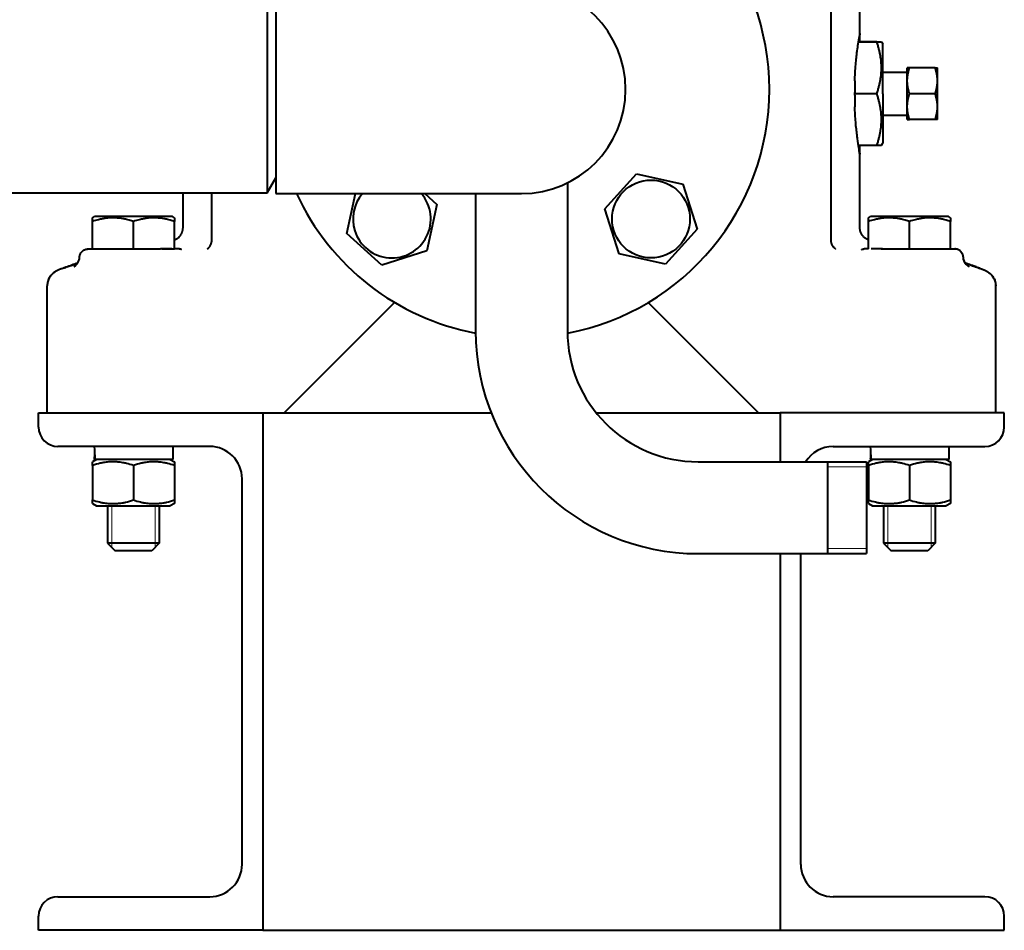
# Model space of a CAD drawing. Header units: millimetres. Extents: x -4428 to 3866, y -3426 to 3855.
# Tile 166 of 191: x 3566 to 3794, y 556 to 767. Entities that reach past the tile are written whole.
import ezdxf

# ---------------------------------------------------------------- set-up
doc = ezdxf.new("R2010")
doc.units = ezdxf.units.MM
doc.linetypes.add('K5LT_BASIC', pattern=[0])
doc.linetypes.add('K5LT_THIN', pattern=[0])
doc.layers.add('Системный слой', color=7, linetype='Continuous')

# ---------------------------------------------------------------- blocks, each defined once
blk = doc.blocks.new('U10')
at = {"layer": 'Системный слой', "color": 150, "linetype": 'K5LT_BASIC', "lineweight": 40, "true_color": 0x0080ff}
for p, q in [((3760.43, 763.57), (3760.43, 784.57)), ((3753.74, 715.69), (3753.74, 780.57)), ((3622.93, 774.57), (3622.93, 742.13)), ((3624.93, 774.72), (3624.93, 726.42)), ((3760.43, 761.57), (3760.43, 763.57)), ((3764.37, 761.57), (3760.1, 761.57)), ((3764.37, 761.56), (3760.1, 761.56)), ((3764.37, 761.56), (3764.37, 761.57)), ((3764.37, 761.57), (3765.44, 761.57)), ((3765.44, 761.57), (3765.73, 761.07)), ((3765.73, 749.57), (3765.73, 761.07)), ((3765.73, 754.57), (3771.43, 754.57)), ((3771.97, 755.57), (3771.43, 755.57)), ((3771.43, 752.57), (3771.43, 755.57)), ((3777.9, 755.57), (3771.97, 755.57)), ((3777.9, 755.57), (3778.43, 755.57)), ((3778.43, 752.57), (3778.43, 755.57)), ((3759.23, 752.58), (3759.23, 749.89)), ((3771.43, 746.57), (3771.43, 752.57)), ((3778.43, 746.57), (3778.43, 752.57)), ((3759.23, 749.58), (3759.23, 749.89)), ((3759.23, 749.56), (3759.23, 749.58)), ((3764.37, 749.58), (3759.23, 749.58)), ((3764.37, 749.56), (3759.23, 749.56)), ((3759.23, 749.26), (3759.23, 749.56)), ((3759.23, 749.26), (3759.23, 746.57)), ((3764.37, 749.57), (3764.37, 749.58)), ((3764.37, 749.57), (3764.37, 749.56)), ((3765.73, 749.57), (3765.73, 738.07)), ((3777.9, 749.57), (3771.97, 749.57)), ((3765.73, 744.57), (3771.43, 744.57)), ((3771.43, 743.57), (3771.43, 746.57)), ((3778.43, 743.57), (3778.43, 746.57)), ((3771.43, 743.57), (3771.97, 743.57)), ((3777.9, 743.57), (3771.97, 743.57)), ((3778.43, 743.57), (3777.9, 743.57)), ((3622.93, 742.13), (3622.93, 726.57)), ((3765.44, 737.57), (3765.73, 738.07)), ((3764.37, 737.58), (3760.1, 737.58)), ((3764.37, 737.57), (3760.1, 737.57)), ((3760.43, 735.57), (3760.43, 737.57)), ((3760.43, 718.51), (3760.43, 735.57)), ((3764.37, 737.58), (3764.37, 737.57)), ((3765.44, 737.57), (3764.37, 737.57)), ((3701.27, 722.86), (3708.65, 730.97)), ((3708.65, 730.97), (3719.37, 728.63)), ((3622.93, 726.57), (3624.93, 730.04)), ((3692.58, 728.9), (3692.58, 694.57)), ((3719.37, 728.63), (3722.7, 718.18)), ((3476.93, 726.57), (3622.93, 726.57)), ((3603.43, 718.51), (3603.43, 726.57)), ((3610.12, 715.69), (3610.12, 726.57)), ((3624.93, 726.42), (3681.93, 726.42)), ((3641.43, 717.19), (3643.44, 726.42)), ((3659.51, 726.42), (3662.33, 723.85)), ((3671.28, 726.42), (3671.28, 694.57)), ((3662.33, 723.85), (3659.99, 713.13)), ((3704.6, 712.41), (3701.27, 722.86)), ((3582.43, 720.8), (3582.91, 721.07)), ((3582.43, 719.95), (3582.43, 720.8)), ((3582.43, 713.57), (3582.43, 719.95)), ((3591.93, 721.07), (3582.91, 721.07)), ((3600.96, 721.07), (3591.93, 721.07)), ((3591.93, 713.57), (3591.93, 719.95)), ((3601.43, 720.8), (3600.96, 721.07)), ((3601.43, 720.8), (3601.43, 719.95)), ((3601.43, 713.57), (3601.43, 719.95)), ((3762.43, 720.8), (3762.91, 721.07)), ((3762.43, 719.95), (3762.43, 720.8)), ((3762.43, 713.57), (3762.43, 719.95)), ((3771.93, 721.07), (3762.91, 721.07)), ((3780.96, 721.07), (3771.93, 721.07)), ((3771.93, 713.57), (3771.93, 719.95)), ((3781.43, 720.8), (3780.96, 721.07)), ((3781.43, 720.8), (3781.43, 719.95)), ((3781.43, 713.57), (3781.43, 719.95)), ((3649.54, 709.8), (3641.43, 717.19)), ((3722.7, 718.18), (3715.31, 710.07)), ((3753.74, 715.69), (3753.74, 715.69)), ((3581.43, 713.57), (3582.43, 713.57)), ((3581.43, 713.57), (3590.92, 713.57)), ((3581.43, 713.57), (3582.43, 713.57)), ((3581.43, 713.57), (3581.53, 713.57)), ((3582.43, 713.57), (3587.25, 713.57)), ((3588.09, 713.57), (3591.93, 713.57)), ((3591.93, 713.57), (3598.2, 713.57)), ((3593.01, 713.57), (3598.2, 713.57)), ((3600.84, 713.57), (3598.2, 713.57)), ((3598.53, 713.57), (3601.43, 713.57)), ((3602.43, 713.57), (3601.43, 713.57)), ((3602.98, 713.5), (3602.98, 713.5)), ((3609.1, 713.59), (3609.1, 713.59)), ((3609.1, 713.59), (3609.1, 713.59)), ((3609.1, 713.59), (3609.1, 713.59)), ((3609.1, 713.59), (3609.1, 713.59)), ((3609.1, 713.59), (3609.1, 713.59)), ((3609.1, 713.59), (3609.1, 713.59)), ((3659.99, 713.13), (3649.54, 709.8)), ((3754.76, 713.59), (3754.76, 713.59)), ((3754.76, 713.59), (3754.76, 713.59)), ((3754.76, 713.59), (3754.76, 713.59)), ((3754.76, 713.59), (3754.76, 713.59)), ((3760.88, 713.5), (3760.88, 713.5)), ((3762.43, 713.57), (3761.43, 713.57)), ((3765.66, 713.57), (3763.03, 713.57)), ((3765.33, 713.57), (3765.66, 713.57)), ((3765.66, 713.57), (3771.93, 713.57)), ((3771.93, 713.57), (3775.77, 713.57)), ((3772.94, 713.57), (3782.43, 713.57)), ((3776.61, 713.57), (3781.43, 713.57)), ((3781.43, 713.57), (3782.43, 713.57)), ((3781.43, 713.57), (3782.43, 713.57)), ((3579.43, 711.68), (3579.43, 711.68)), ((3579.43, 711.68), (3579.43, 711.68)), ((3579.43, 711.68), (3579.43, 711.68)), ((3715.31, 710.07), (3704.6, 712.41)), ((3784.43, 711.68), (3784.43, 711.68)), ((3784.43, 711.68), (3784.43, 711.68)), ((3784.43, 711.68), (3784.43, 711.68)), ((3784.43, 711.68), (3784.43, 711.68)), ((3784.43, 711.68), (3784.43, 711.68)), ((3575.55, 709.07), (3575.55, 709.07)), ((3575.55, 709.07), (3575.55, 709.07)), ((3788.31, 709.07), (3788.31, 709.07)), ((3788.31, 709.07), (3788.31, 709.07)), ((3788.31, 709.07), (3788.31, 709.07)), ((3572.01, 705.8), (3571.99, 705.72)), ((3571.93, 705.07), (3571.93, 705.07)), ((3571.93, 705.06), (3571.93, 705.06)), ((3571.93, 675.57), (3571.93, 705.06)), ((3791.93, 675.57), (3791.93, 705.06)), ((3652.52, 701.16), (3626.93, 675.57)), ((3736.93, 675.57), (3711.34, 701.16)), ((3569.93, 672.27), (3569.93, 675.57)), ((3569.93, 675.57), (3621.93, 675.57)), ((3621.93, 675.57), (3621.93, 555.57)), ((3621.93, 675.57), (3674.9, 675.57)), ((3621.93, 675.57), (3621.93, 555.57)), ((3699.26, 675.57), (3741.93, 675.57)), ((3741.93, 675.57), (3741.93, 664.22)), ((3741.93, 675.57), (3741.93, 664.22)), ((3793.93, 675.57), (3741.93, 675.57)), ((3793.93, 672.27), (3793.93, 675.57)), ((3609.63, 667.77), (3574.43, 667.77)), ((3601.03, 667.77), (3601.03, 664.77)), ((3754.23, 667.77), (3789.43, 667.77)), ((3781.03, 667.77), (3781.03, 664.77)), ((3583.38, 664.77), (3582.43, 664.22)), ((3582.85, 664.77), (3582.98, 664.77)), ((3601.03, 664.77), (3582.98, 664.77)), ((3600.48, 664.77), (3601.43, 664.22)), ((3763.38, 664.77), (3762.43, 664.22)), ((3762.85, 664.77), (3762.98, 664.77)), ((3781.03, 664.77), (3762.98, 664.77)), ((3780.48, 664.77), (3781.43, 664.22)), ((3582.43, 663.38), (3582.43, 664.22)), ((3582.43, 663.38), (3582.43, 655.37)), ((3591.93, 663.38), (3591.93, 655.37)), ((3601.43, 664.22), (3601.43, 663.38)), ((3601.43, 663.38), (3601.43, 655.37)), ((3722.93, 664.22), (3761.93, 664.22)), ((3752.93, 664.22), (3752.93, 642.92)), ((3761.93, 664.22), (3761.93, 642.92)), ((3761.93, 664.22), (3761.93, 642.92)), ((3762.43, 663.38), (3762.43, 664.22)), ((3762.43, 663.38), (3762.43, 655.37)), ((3771.93, 663.38), (3771.93, 655.37)), ((3781.43, 664.22), (3781.43, 663.38)), ((3781.43, 663.38), (3781.43, 655.37)), ((3617.13, 570.87), (3617.13, 660.27)), ((3582.43, 654.52), (3582.43, 655.37)), ((3582.43, 654.52), (3583.38, 653.97)), ((3583.38, 653.97), (3600.48, 653.97)), ((3585.93, 653.97), (3585.93, 645.32)), ((3597.93, 653.97), (3597.93, 645.32)), ((3601.43, 654.52), (3600.48, 653.97)), ((3601.43, 655.37), (3601.43, 654.52)), ((3762.43, 654.52), (3762.43, 655.37)), ((3762.43, 654.52), (3763.38, 653.97)), ((3763.38, 653.97), (3780.48, 653.97)), ((3765.93, 653.97), (3765.93, 645.32)), ((3777.93, 653.97), (3777.93, 645.32)), ((3781.43, 654.52), (3780.48, 653.97)), ((3781.43, 655.37), (3781.43, 654.52)), ((3597.93, 645.32), (3585.93, 645.32)), ((3585.93, 645.32), (3587.68, 643.57)), ((3597.93, 645.32), (3596.18, 643.57)), ((3777.93, 645.32), (3765.93, 645.32)), ((3765.93, 645.32), (3767.68, 643.57)), ((3777.93, 645.32), (3776.18, 643.57)), ((3596.18, 643.57), (3587.68, 643.57)), ((3722.93, 642.92), (3761.93, 642.92)), ((3741.93, 642.92), (3741.93, 555.57)), ((3741.93, 642.92), (3741.93, 555.57)), ((3746.73, 570.87), (3746.73, 642.92)), ((3776.18, 643.57), (3767.68, 643.57)), ((3574.43, 563.37), (3609.63, 563.37)), ((3789.43, 563.37), (3754.23, 563.37)), ((3569.93, 555.57), (3569.93, 558.87)), ((3793.93, 555.57), (3793.93, 558.87)), ((3621.93, 555.57), (3569.93, 555.57)), ((3621.93, 555.57), (3741.93, 555.57)), ((3741.93, 555.57), (3793.93, 555.57))]:
    blk.add_line(p, q, dxfattribs=at)
at = {"layer": 'Системный слой', "color": 7, "linetype": 'K5LT_THIN', "lineweight": 20}
for p, q in [((3752.93, 663.07), (3761.93, 663.07)), ((3586.88, 653.97), (3586.88, 645.32)), ((3596.98, 653.97), (3596.98, 645.32)), ((3766.88, 653.97), (3766.88, 645.32)), ((3776.98, 653.97), (3776.98, 645.32)), ((3586.88, 645.32), (3586.88, 644.38)), ((3596.98, 645.32), (3596.98, 644.38)), ((3752.93, 644.08), (3761.93, 644.08)), ((3766.88, 645.32), (3766.88, 644.38)), ((3776.98, 645.32), (3776.98, 644.38))]:
    blk.add_line(p, q, dxfattribs=at)
at = {"layer": 'Системный слой', "color": 150, "linetype": 'K5LT_BASIC', "lineweight": 40, "true_color": 0x0080ff}
blk.add_circle((3711.98, 720.52), 9.03, dxfattribs=at)
for centre, radius, start, end in [((3681.93, 750.57), 57.5, 280.6781, 79.3262), ((3681.93, 750.57), 24.15, 270, 90), ((3681.93, 750.57), 57.5, 204.8346, 259.3287), ((3651.88, 720.52), 9.03, 139.1587, 197.6701), ((3651.88, 720.52), 9.03, 197.6701, 40.8413), ((3722.93, 694.57), 51.65, 180, 270), ((3722.93, 694.57), 30.35, 180, 270), ((3574.43, 672.27), 4.5, 180, 270), ((3789.43, 672.27), 4.5, 270, 0), ((3609.63, 660.27), 7.5, 0, 90), ((3754.23, 660.27), 7.5, 90, 148.2195), ((3609.63, 570.87), 7.5, 270, 0), ((3754.23, 570.87), 7.5, 180, 270), ((3574.43, 558.87), 4.5, 90, 180), ((3789.43, 558.87), 4.5, 0, 90)]:
    blk.add_arc(centre, radius, start, end, dxfattribs=at)
for centre, start_param, end_param in [((3591.93, 669.34), 4.775225, 4.896207), ((3771.93, 669.34), 4.775225, 4.896207), ((3591.93, 663.2), 4.589289, 4.649553), ((3771.93, 663.2), 4.589289, 4.649553)]:
    blk.add_ellipse(centre, major_axis=(0, -25), ratio=0.36397, start_param=start_param, end_param=end_param, dxfattribs=at)
for points, knots in [([(3759.23, 752.58), (3759.27, 753.57), (3759.33, 754.55), (3759.49, 756.65), (3759.6, 757.74), (3759.74, 758.98), (3759.78, 759.27), (3759.89, 760.11), (3759.96, 760.65), (3760.14, 761.85), (3760.24, 762.44), (3760.37, 763.25), (3760.42, 763.48), (3760.43, 763.57), (3760.43, 763.57), (3760.43, 763.57)], [-3.934112, -3.934112, -3.934112, -3.934112, -3.644292, -3.644292, -3.278302, -3.278302, -3.161998, -3.161998, -2.917612, -2.917612, -2.548303, -2.548303, -2.192719, -2.192719, -2.114296, -2.114296, -2.114296, -2.114296]), ([(3760.43, 763.57), (3760.43, 763.57), (3760.43, 763.57), (3760.42, 763.52), (3760.41, 763.45), (3760.35, 763.1), (3760.28, 762.69), (3760.16, 761.96), (3760.13, 761.77), (3760.1, 761.57)], [-2.1142962, -2.1142962, -2.1142962, -2.1142962, -2.0443173, -2.0443173, -1.8609283, -1.8609283, -1.4994307, -1.4994307, -1.389799, -1.389799, -1.389799, -1.389799]), ([(3760.43, 735.57), (3760.43, 735.57), (3760.43, 735.57), (3760.43, 735.58), (3760.41, 735.67), (3760.34, 736.11), (3760.27, 736.52), (3760.09, 737.63), (3759.98, 738.35), (3759.84, 739.43), (3759.8, 739.7), (3759.71, 740.42), (3759.66, 740.88), (3759.5, 742.4), (3759.4, 743.55), (3759.29, 745.35), (3759.25, 745.95), (3759.23, 746.57)], [-6.342921, -6.342921, -6.342921, -6.342921, -6.33868, -6.33868, -6.061769, -6.061769, -5.719555, -5.719555, -5.35947, -5.35947, -5.241224, -5.241224, -5.066089, -5.066089, -4.70227, -4.70227, -4.523148, -4.523148, -4.523148, -4.523148]), ([(3760.1, 737.57), (3760.17, 737.11), (3760.23, 736.72), (3760.36, 735.98), (3760.41, 735.71), (3760.43, 735.59), (3760.43, 735.57), (3760.43, 735.57)], [-7.0675312, -7.0675312, -7.0675312, -7.0675312, -6.8116794, -6.8116794, -6.4508184, -6.4508184, -6.3429208, -6.3429208, -6.3429208, -6.3429208]), ([(3591.93, 719.95), (3591.61, 720.06), (3591.07, 720.22), (3590.26, 720.43), (3589.55, 720.58), (3588.95, 720.68), (3588.41, 720.74), (3587.87, 720.78), (3587.21, 720.8), (3586.65, 720.79), (3586.09, 720.75), (3585.5, 720.69), (3584.67, 720.56), (3583.65, 720.33), (3582.88, 720.1), (3582.43, 719.95)], [0, 0, 0, 0, 1.679816, 2.780687, 4.100621, 5.29978, 5.785161, 6.773962, 7.999819, 9.102067, 9.530451, 10.806592, 12.055167, 13.667644, 16, 16, 16, 16]), ([(3601.43, 719.95), (3601.11, 720.06), (3600.57, 720.22), (3599.76, 720.43), (3599.05, 720.58), (3598.45, 720.68), (3597.91, 720.74), (3597.37, 720.78), (3596.71, 720.8), (3596.15, 720.79), (3595.59, 720.75), (3595, 720.69), (3594.17, 720.56), (3593.15, 720.33), (3592.38, 720.1), (3591.93, 719.95)], [0, 0, 0, 0, 1.679816, 2.780687, 4.100621, 5.29978, 5.785161, 6.773962, 7.999819, 9.102067, 9.530451, 10.806592, 12.055167, 13.667644, 16, 16, 16, 16]), ([(3771.93, 719.95), (3771.61, 720.06), (3771.07, 720.22), (3770.26, 720.43), (3769.55, 720.58), (3768.95, 720.68), (3768.41, 720.74), (3767.87, 720.78), (3767.21, 720.8), (3766.65, 720.79), (3766.09, 720.75), (3765.5, 720.69), (3764.67, 720.56), (3763.65, 720.33), (3762.88, 720.1), (3762.43, 719.95)], [0, 0, 0, 0, 1.679816, 2.780687, 4.100621, 5.29978, 5.785161, 6.773962, 7.999819, 9.102067, 9.530451, 10.806592, 12.055167, 13.667644, 16, 16, 16, 16]), ([(3781.43, 719.95), (3781.11, 720.06), (3780.57, 720.22), (3779.76, 720.43), (3779.05, 720.58), (3778.45, 720.68), (3777.91, 720.74), (3777.37, 720.78), (3776.71, 720.8), (3776.15, 720.79), (3775.59, 720.75), (3775, 720.69), (3774.17, 720.56), (3773.15, 720.33), (3772.38, 720.1), (3771.93, 719.95)], [0, 0, 0, 0, 1.679816, 2.780687, 4.100621, 5.29978, 5.785161, 6.773962, 7.999819, 9.102067, 9.530451, 10.806592, 12.055167, 13.667644, 16, 16, 16, 16]), ([(3609.1, 713.59), (3609.1, 713.59), (3609.1, 713.59), (3609.12, 713.6), (3609.12, 713.6), (3609.18, 713.65), (3609.21, 713.67), (3609.27, 713.72), (3609.29, 713.74), (3609.32, 713.76), (3609.33, 713.78), (3609.35, 713.8), (3609.36, 713.8), (3609.37, 713.81), (3609.37, 713.82), (3609.38, 713.83), (3609.39, 713.83), (3609.39, 713.84), (3609.4, 713.84), (3609.41, 713.86), (3609.42, 713.86), (3609.44, 713.89), (3609.46, 713.91), (3609.51, 713.96), (3609.54, 714), (3609.6, 714.08), (3609.62, 714.11), (3609.68, 714.2), (3609.72, 714.26), (3609.81, 714.41), (3609.86, 714.52), (3609.92, 714.65), (3609.93, 714.67), (3609.97, 714.79), (3610, 714.87), (3610.06, 715.08), (3610.08, 715.2), (3610.1, 715.37), (3610.11, 715.43), (3610.12, 715.55), (3610.12, 715.62), (3610.12, 715.69)], [0, 0, 0, 0, 0.501097, 0.501097, 4.0559, 4.0559, 6.379319, 6.379319, 7.303772, 7.303772, 7.950505, 7.950505, 8.221239, 8.221239, 8.491973, 8.491973, 8.631424, 8.631424, 8.811886, 8.811886, 9.156405, 9.156405, 9.820837, 9.820837, 11.116895, 11.116895, 12.111347, 12.111347, 13.480147, 13.480147, 15.718087, 15.718087, 16.148005, 16.148005, 17.85206, 17.85206, 19.908858, 19.908858, 20.838691, 20.838691, 21.999489, 21.999489, 21.999489, 21.999489]), ([(3754.76, 713.59), (3754.76, 713.59), (3754.76, 713.59), (3754.76, 713.59), (3754.76, 713.59), (3754.75, 713.6), (3754.74, 713.61), (3754.7, 713.63), (3754.66, 713.66), (3754.59, 713.73), (3754.57, 713.74), (3754.52, 713.79), (3754.48, 713.83), (3754.37, 713.94), (3754.3, 714.02), (3754.23, 714.13), (3754.22, 714.14), (3754.16, 714.24), (3754.11, 714.32), (3754.01, 714.5), (3753.97, 714.6), (3753.92, 714.71), (3753.92, 714.72), (3753.87, 714.84), (3753.84, 714.96), (3753.8, 715.13), (3753.79, 715.19), (3753.77, 715.29), (3753.77, 715.32), (3753.76, 715.37), (3753.76, 715.38), (3753.76, 715.41), (3753.76, 715.43), (3753.75, 715.45), (3753.75, 715.46), (3753.75, 715.47), (3753.75, 715.48), (3753.75, 715.49), (3753.75, 715.49), (3753.75, 715.51), (3753.75, 715.53), (3753.74, 715.6), (3753.74, 715.64), (3753.74, 715.69)], [0, 0, 0, 0, 0.017398, 0.017398, 1.636855, 1.636855, 3.273709, 3.273709, 6.547418, 6.547418, 7.445132, 7.445132, 9.240561, 9.240561, 11.857749, 11.857749, 12.180117, 12.180117, 14.208822, 14.208822, 16.176134, 16.176134, 16.401517, 16.401517, 18.497489, 18.497489, 19.523369, 19.523369, 20.104398, 20.104398, 20.348877, 20.348877, 20.593356, 20.593356, 20.719257, 20.719257, 20.844314, 20.844314, 20.882175, 20.882175, 21.193202, 21.193202, 21.999147, 21.999147, 21.999147, 21.999147]), ([(3579.43, 711.68), (3579.44, 711.7), (3579.44, 711.72), (3579.44, 711.77), (3579.44, 711.8), (3579.46, 711.91), (3579.47, 711.98), (3579.51, 712.13), (3579.54, 712.22), (3579.6, 712.38), (3579.64, 712.46), (3579.73, 712.62), (3579.77, 712.69), (3579.88, 712.84), (3579.94, 712.9), (3580.06, 713.03), (3580.12, 713.08), (3580.25, 713.19), (3580.31, 713.23), (3580.46, 713.32), (3580.54, 713.36), (3580.7, 713.44), (3580.78, 713.47), (3580.94, 713.51), (3581.01, 713.53), (3581.12, 713.55), (3581.15, 713.55), (3581.2, 713.56), (3581.22, 713.56), (3581.25, 713.56), (3581.25, 713.56), (3581.27, 713.57), (3581.27, 713.57), (3581.28, 713.57), (3581.28, 713.57), (3581.29, 713.57), (3581.3, 713.57), (3581.31, 713.57), (3581.32, 713.57), (3581.33, 713.57), (3581.34, 713.57), (3581.38, 713.57), (3581.4, 713.57), (3581.43, 713.57)], [1.01192, 1.01192, 1.01192, 1.01192, 1.427767, 1.427767, 2.259461, 2.259461, 3.92285, 3.92285, 6.033879, 6.033879, 8.148736, 8.148736, 10.255959, 10.255959, 12.353495, 12.353495, 14.314167, 14.314167, 16.265906, 16.265906, 18.375449, 18.375449, 20.488562, 20.488562, 22.247067, 22.247067, 23.055494, 23.055494, 23.459168, 23.459168, 23.660833, 23.660833, 23.761618, 23.761618, 23.811998, 23.811998, 24.044879, 24.044879, 24.14556, 24.14556, 24.346809, 24.346809, 25, 25, 25, 25]), ([(3581.19, 713.56), (3581.2, 713.56), (3581.22, 713.56), (3581.25, 713.56), (3581.25, 713.56), (3581.27, 713.57), (3581.27, 713.57), (3581.28, 713.57), (3581.28, 713.57), (3581.29, 713.57), (3581.3, 713.57), (3581.31, 713.57), (3581.32, 713.57), (3581.33, 713.57), (3581.34, 713.57), (3581.38, 713.57), (3581.4, 713.57), (3581.43, 713.57)], [23.055494, 23.055494, 23.055494, 23.055494, 23.459168, 23.459168, 23.660833, 23.660833, 23.761618, 23.761618, 23.811998, 23.811998, 24.044879, 24.044879, 24.14556, 24.14556, 24.346809, 24.346809, 25, 25, 25, 25]), ([(3581.21, 713.56), (3581.21, 713.56), (3581.21, 713.56), (3581.23, 713.56), (3581.25, 713.56), (3581.27, 713.57), (3581.27, 713.57), (3581.28, 713.57), (3581.28, 713.57), (3581.28, 713.57), (3581.28, 713.57), (3581.3, 713.57), (3581.32, 713.57), (3581.35, 713.57), (3581.37, 713.57), (3581.4, 713.57), (3581.42, 713.57), (3581.43, 713.57)], [23.24817, 23.24817, 23.24817, 23.24817, 23.267463, 23.267463, 23.660833, 23.660833, 23.761618, 23.761618, 23.811998, 23.811998, 23.837185, 23.837185, 24.246128, 24.246128, 24.642478, 24.642478, 25, 25, 25, 25]), ([(3602.98, 713.5), (3602.96, 713.5), (3602.95, 713.5), (3602.91, 713.52), (3602.88, 713.52), (3602.81, 713.54), (3602.76, 713.55), (3602.7, 713.55), (3602.68, 713.56), (3602.65, 713.56), (3602.64, 713.56), (3602.64, 713.56), (3602.63, 713.56), (3602.63, 713.56), (3602.63, 713.56), (3602.63, 713.56), (3602.62, 713.56), (3602.62, 713.56), (3602.62, 713.56), (3602.62, 713.56), (3602.62, 713.56), (3602.62, 713.56), (3602.62, 713.56), (3602.62, 713.56), (3602.62, 713.56), (3602.62, 713.56), (3602.62, 713.56), (3602.62, 713.56), (3602.62, 713.56), (3602.62, 713.56), (3602.61, 713.56), (3602.61, 713.56), (3602.61, 713.56), (3602.6, 713.56), (3602.6, 713.57), (3602.59, 713.57), (3602.59, 713.57), (3602.57, 713.57), (3602.56, 713.57), (3602.53, 713.57), (3602.51, 713.57), (3602.47, 713.57), (3602.45, 713.57), (3602.43, 713.57)], [17.431912, 17.431912, 17.431912, 17.431912, 18.035114, 18.035114, 19.234858, 19.234858, 21.037805, 21.037805, 21.917597, 21.917597, 22.151657, 22.151657, 22.268644, 22.268644, 22.327127, 22.327127, 22.356365, 22.356365, 22.370983, 22.370983, 22.378292, 22.378292, 22.385601, 22.385601, 22.400218, 22.400218, 22.422144, 22.422144, 22.451378, 22.451378, 22.509838, 22.509838, 22.597533, 22.597533, 22.714466, 22.714466, 22.948161, 22.948161, 23.298825, 23.298825, 24.219358, 24.219358, 25, 25, 25, 25]), ([(3603.04, 713.48), (3603.04, 713.48), (3603.04, 713.48), (3603.03, 713.48), (3603.03, 713.48), (3603.02, 713.48), (3603.02, 713.49), (3603.01, 713.49), (3603, 713.49), (3602.99, 713.49), (3602.98, 713.49), (3602.98, 713.5)], [0, 0, 0, 0, 0.2, 0.2, 0.4, 0.4, 0.6, 0.6, 0.8, 0.8, 0.9913569, 0.9913569, 0.9913569, 0.9913569]), ([(3760.82, 713.48), (3760.83, 713.48), (3760.86, 713.49), (3760.88, 713.5), (3760.88, 713.5), (3760.88, 713.5)], [34.1612745, 34.1612745, 34.1612745, 34.1612745, 34.9912758, 34.9912758, 34.992365, 34.992365, 34.992365, 34.992365]), ([(3760.88, 713.5), (3760.88, 713.5), (3760.88, 713.5), (3760.9, 713.5), (3760.91, 713.5), (3760.95, 713.51), (3760.98, 713.52), (3761.06, 713.54), (3761.1, 713.55), (3761.17, 713.55), (3761.19, 713.56), (3761.21, 713.56), (3761.22, 713.56), (3761.23, 713.56), (3761.23, 713.56), (3761.23, 713.56), (3761.23, 713.56), (3761.24, 713.56), (3761.25, 713.56), (3761.26, 713.56), (3761.26, 713.57), (3761.27, 713.57), (3761.28, 713.57), (3761.29, 713.57), (3761.3, 713.57), (3761.33, 713.57), (3761.35, 713.57), (3761.39, 713.57), (3761.41, 713.57), (3761.43, 713.57)], [17.404182, 17.404182, 17.404182, 17.404182, 17.406489, 17.406489, 18.007385, 18.007385, 19.234858, 19.234858, 21.065534, 21.065534, 21.917597, 21.917597, 22.151657, 22.151657, 22.268644, 22.268644, 22.327127, 22.327127, 22.597497, 22.597497, 22.714393, 22.714393, 22.948089, 22.948089, 23.29868, 23.29868, 24.219068, 24.219068, 25, 25, 25, 25]), ([(3784.43, 711.69), (3784.43, 711.7), (3784.43, 711.7), (3784.43, 711.72), (3784.42, 711.73), (3784.42, 711.78), (3784.42, 711.82), (3784.4, 711.93), (3784.39, 712), (3784.35, 712.16), (3784.32, 712.24), (3784.25, 712.41), (3784.21, 712.49), (3784.12, 712.64), (3784.07, 712.72), (3783.99, 712.83), (3783.96, 712.87), (3783.9, 712.93), (3783.87, 712.96), (3783.79, 713.04), (3783.73, 713.1), (3783.59, 713.2), (3783.52, 713.25), (3783.36, 713.34), (3783.29, 713.38), (3783.12, 713.45), (3783.04, 713.48), (3782.88, 713.52), (3782.82, 713.54), (3782.72, 713.55), (3782.68, 713.56), (3782.63, 713.56), (3782.62, 713.56), (3782.6, 713.57), (3782.59, 713.57), (3782.59, 713.57), (3782.58, 713.57), (3782.58, 713.57), (3782.58, 713.57), (3782.58, 713.57), (3782.58, 713.57), (3782.58, 713.57), (3782.58, 713.57), (3782.58, 713.57), (3782.57, 713.57), (3782.57, 713.57), (3782.57, 713.57), (3782.57, 713.57), (3782.57, 713.57), (3782.57, 713.57), (3782.57, 713.57), (3782.57, 713.57), (3782.56, 713.57), (3782.56, 713.57), (3782.55, 713.57), (3782.55, 713.57), (3782.54, 713.57), (3782.53, 713.57), (3782.52, 713.57), (3782.49, 713.57), (3782.46, 713.57), (3782.43, 713.57)], [1.037267, 1.037267, 1.037267, 1.037267, 1.257912, 1.257912, 1.478462, 1.478462, 2.360852, 2.360852, 4.125632, 4.125632, 6.238224, 6.238224, 8.354392, 8.354392, 10.462447, 10.462447, 11.684164, 11.684164, 12.55691, 12.55691, 14.520395, 14.520395, 16.612379, 16.612379, 18.724898, 18.724898, 20.840253, 20.840253, 22.459037, 22.459037, 23.267463, 23.267463, 23.660833, 23.660833, 23.761618, 23.761618, 23.811998, 23.811998, 23.837185, 23.837185, 23.849778, 23.849778, 23.856073, 23.856073, 23.862369, 23.862369, 23.87496, 23.87496, 23.893847, 23.893847, 23.919029, 23.919029, 23.969383, 23.969383, 24.044921, 24.044921, 24.145644, 24.145644, 24.346893, 24.346893, 25, 25, 25, 25]), ([(3784.43, 711.68), (3784.43, 711.69), (3784.43, 711.7), (3784.43, 711.72), (3784.43, 711.73), (3784.42, 711.77), (3784.42, 711.8), (3784.4, 711.91), (3784.39, 711.98), (3784.35, 712.13), (3784.33, 712.22), (3784.26, 712.38), (3784.22, 712.46), (3784.14, 712.62), (3784.09, 712.69), (3783.98, 712.84), (3783.93, 712.9), (3783.81, 713.03), (3783.75, 713.08), (3783.62, 713.19), (3783.55, 713.23), (3783.4, 713.32), (3783.32, 713.36), (3783.16, 713.44), (3783.08, 713.47), (3782.92, 713.51), (3782.85, 713.53), (3782.74, 713.55), (3782.71, 713.55), (3782.66, 713.56), (3782.64, 713.56), (3782.62, 713.56), (3782.61, 713.56), (3782.6, 713.57), (3782.59, 713.57), (3782.59, 713.57), (3782.58, 713.57), (3782.58, 713.57), (3782.58, 713.57), (3782.57, 713.57)], [1.01192, 1.01192, 1.01192, 1.01192, 1.257959, 1.257959, 1.427767, 1.427767, 2.259461, 2.259461, 3.92285, 3.92285, 6.033879, 6.033879, 8.148736, 8.148736, 10.255959, 10.255959, 12.353495, 12.353495, 14.314167, 14.314167, 16.265906, 16.265906, 18.375449, 18.375449, 20.488562, 20.488562, 22.247067, 22.247067, 23.055494, 23.055494, 23.459168, 23.459168, 23.660833, 23.660833, 23.761618, 23.761618, 23.811998, 23.811998, 23.874975, 23.874975, 23.874975, 23.874975]), ([(3784.43, 711.69), (3784.43, 711.7), (3784.43, 711.72), (3784.42, 711.78), (3784.42, 711.82), (3784.4, 711.93), (3784.39, 712), (3784.35, 712.16), (3784.32, 712.24), (3784.25, 712.41), (3784.21, 712.49), (3784.12, 712.64), (3784.07, 712.72), (3783.99, 712.83), (3783.96, 712.87), (3783.9, 712.93), (3783.87, 712.96), (3783.79, 713.04), (3783.73, 713.1), (3783.59, 713.2), (3783.52, 713.25), (3783.36, 713.34), (3783.29, 713.38), (3783.12, 713.45), (3783.04, 713.48), (3782.88, 713.52), (3782.82, 713.54), (3782.72, 713.55), (3782.68, 713.56), (3782.63, 713.56), (3782.62, 713.56), (3782.6, 713.57), (3782.59, 713.57), (3782.59, 713.57), (3782.58, 713.57), (3782.58, 713.57), (3782.58, 713.57), (3782.58, 713.57), (3782.58, 713.57), (3782.58, 713.57), (3782.58, 713.57), (3782.58, 713.57), (3782.57, 713.57), (3782.57, 713.57), (3782.57, 713.57), (3782.57, 713.57), (3782.57, 713.57), (3782.57, 713.57)], [1.037267, 1.037267, 1.037267, 1.037267, 1.478462, 1.478462, 2.360852, 2.360852, 4.125632, 4.125632, 6.238224, 6.238224, 8.354392, 8.354392, 10.462447, 10.462447, 11.684164, 11.684164, 12.55691, 12.55691, 14.520395, 14.520395, 16.612379, 16.612379, 18.724898, 18.724898, 20.840254, 20.840254, 22.459037, 22.459037, 23.267464, 23.267464, 23.660833, 23.660833, 23.761618, 23.761618, 23.811998, 23.811998, 23.837185, 23.837185, 23.849778, 23.849778, 23.856073, 23.856073, 23.862369, 23.862369, 23.87496, 23.87496, 23.874975, 23.874975, 23.874975, 23.874975]), ([(3575.55, 709.07), (3575.59, 709.09), (3575.63, 709.1), (3575.85, 709.18), (3576.04, 709.24), (3576.38, 709.37), (3576.55, 709.42), (3576.85, 709.53), (3577, 709.58), (3577.27, 709.68), (3577.39, 709.73), (3577.63, 709.81), (3577.74, 709.85), (3577.96, 709.93), (3578.05, 709.97), (3578.24, 710.03), (3578.33, 710.07), (3578.5, 710.13), (3578.58, 710.16), (3578.73, 710.21), (3578.81, 710.24), (3578.92, 710.28), (3578.96, 710.3), (3578.99, 710.31)], [0, 0, 0, 0, 0.321235, 0.321235, 1.90237, 1.90237, 3.339766, 3.339766, 4.64649, 4.64649, 5.83442, 5.83442, 6.914357, 6.914357, 7.896118, 7.896118, 8.788627, 8.788627, 9.6, 9.6, 10.411373, 10.411373, 10.798275, 10.798275, 10.798275, 10.798275]), ([(3578.99, 710.31), (3578.08, 709.98), (3577.25, 709.67), (3576.01, 709.24), (3575.78, 709.16), (3575.55, 709.07)], [6.914318, 6.914318, 6.914318, 6.914318, 8.622826, 8.622826, 9, 9, 9, 9]), ([(3578.17, 709.5), (3578.18, 709.5), (3578.18, 709.5), (3578.21, 709.52), (3578.25, 709.54), (3578.27, 709.56), (3578.27, 709.56), (3578.3, 709.58), (3578.34, 709.61), (3578.38, 709.64), (3578.39, 709.64), (3578.42, 709.66), (3578.44, 709.68), (3578.48, 709.72), (3578.51, 709.74), (3578.55, 709.78), (3578.57, 709.8), (3578.6, 709.83), (3578.62, 709.84), (3578.64, 709.87), (3578.66, 709.88), (3578.7, 709.92), (3578.72, 709.95), (3578.8, 710.04), (3578.86, 710.11), (3578.92, 710.2), (3578.93, 710.21), (3578.96, 710.25), (3578.98, 710.28), (3579.04, 710.38), (3579.08, 710.45), (3579.18, 710.64), (3579.23, 710.77), (3579.32, 711.02), (3579.36, 711.15), (3579.41, 711.41), (3579.42, 711.53), (3579.43, 711.67), (3579.43, 711.68), (3579.43, 711.68)], [0, 0, 0, 0, 0.826739, 0.826739, 1.636844, 1.636844, 1.653477, 1.653477, 2.36998, 2.36998, 2.480216, 2.480216, 2.804305, 2.804305, 3.158384, 3.158384, 3.396695, 3.396695, 3.55709, 3.55709, 3.717485, 3.717485, 4.038274, 4.038274, 4.679852, 4.679852, 4.790784, 4.790784, 5.022536, 5.022536, 5.569057, 5.569057, 6.401302, 6.401302, 7.197737, 7.197737, 7.962408, 7.962408, 8, 8, 8, 8]), ([(3784.87, 710.31), (3784.82, 710.38), (3784.78, 710.45), (3784.68, 710.64), (3784.63, 710.77), (3784.54, 711.02), (3784.51, 711.15), (3784.47, 711.32), (3784.46, 711.37), (3784.45, 711.5), (3784.43, 711.58), (3784.43, 711.67), (3784.43, 711.68), (3784.43, 711.68)], [5.022536, 5.022536, 5.022536, 5.022536, 5.569057, 5.569057, 6.401302, 6.401302, 7.197737, 7.197737, 7.462107, 7.462107, 7.962408, 7.962408, 7.999559, 7.999559, 7.999559, 7.999559]), ([(3785.68, 709.51), (3785.68, 709.5), (3785.69, 709.5), (3785.69, 709.5), (3785.69, 709.5), (3785.67, 709.51), (3785.65, 709.52), (3785.62, 709.54), (3785.6, 709.55), (3785.57, 709.57), (3785.56, 709.58), (3785.52, 709.61), (3785.5, 709.62), (3785.46, 709.65), (3785.43, 709.68), (3785.33, 709.76), (3785.25, 709.83), (3785.12, 709.97), (3785.07, 710.03), (3784.98, 710.14), (3784.95, 710.18), (3784.9, 710.25), (3784.89, 710.28), (3784.84, 710.35), (3784.82, 710.39), (3784.73, 710.55), (3784.67, 710.67), (3784.57, 710.92), (3784.53, 711.05), (3784.49, 711.22), (3784.48, 711.27), (3784.47, 711.34), (3784.46, 711.38), (3784.46, 711.41), (3784.46, 711.42), (3784.45, 711.43), (3784.45, 711.44), (3784.45, 711.46), (3784.45, 711.47), (3784.45, 711.49), (3784.44, 711.5), (3784.44, 711.53), (3784.44, 711.54), (3784.43, 711.6), (3784.43, 711.64), (3784.43, 711.68)], [0, 0, 0, 0, 1.85504, 1.85504, 3.710081, 3.710081, 5.565121, 5.565121, 6.423384, 6.423384, 7.451262, 7.451262, 8.206691, 8.206691, 9.337404, 9.337404, 11.72708, 11.72708, 13.28056, 13.28056, 14.145086, 14.145086, 14.712668, 14.712668, 15.50912, 15.50912, 17.572683, 17.572683, 19.54049, 19.54049, 20.192044, 20.192044, 20.683659, 20.683659, 20.713275, 20.713275, 20.870874, 20.870874, 21.028473, 21.028473, 21.156036, 21.156036, 21.396146, 21.396146, 21.999699, 21.999699, 21.999699, 21.999699]), ([(3784.87, 710.31), (3784.87, 710.31), (3784.87, 710.31), (3785.69, 710.01), (3786.46, 709.73), (3787.68, 709.3), (3787.99, 709.19), (3788.31, 709.07)], [6.915296, 6.915296, 6.915296, 6.915296, 6.915316, 6.915316, 8.477645, 8.477645, 9, 9, 9, 9]), ([(3788.31, 709.07), (3788.27, 709.09), (3788.24, 709.1), (3788.01, 709.18), (3787.83, 709.24), (3787.48, 709.37), (3787.32, 709.42), (3787.01, 709.53), (3786.87, 709.58), (3786.6, 709.68), (3786.47, 709.73), (3786.23, 709.81), (3786.12, 709.85), (3785.91, 709.93), (3785.81, 709.97), (3785.62, 710.03), (3785.53, 710.07), (3785.36, 710.13), (3785.29, 710.16), (3785.13, 710.21), (3785.05, 710.24), (3784.94, 710.28), (3784.9, 710.3), (3784.87, 710.31)], [0, 0, 0, 0, 0.321235, 0.321235, 1.90237, 1.90237, 3.339766, 3.339766, 4.64649, 4.64649, 5.83442, 5.83442, 6.914357, 6.914357, 7.896118, 7.896118, 8.788627, 8.788627, 9.6, 9.6, 10.411373, 10.411373, 10.798275, 10.798275, 10.798275, 10.798275]), ([(3784.87, 710.31), (3785.78, 709.98), (3786.61, 709.67), (3787.85, 709.24), (3788.08, 709.16), (3788.31, 709.07)], [6.914318, 6.914318, 6.914318, 6.914318, 8.622817, 8.622817, 9, 9, 9, 9]), ([(3575.55, 709.07), (3575.55, 709.07), (3575.55, 709.07), (3575.42, 709.03), (3575.29, 708.98), (3575.04, 708.89), (3574.92, 708.84), (3574.69, 708.74), (3574.58, 708.69), (3574.46, 708.64), (3574.45, 708.64), (3574.35, 708.59), (3574.25, 708.54), (3574.06, 708.44), (3573.96, 708.38), (3573.79, 708.28), (3573.72, 708.24), (3573.62, 708.17), (3573.59, 708.14), (3573.54, 708.11), (3573.53, 708.1), (3573.5, 708.08), (3573.49, 708.07), (3573.45, 708.04), (3573.42, 708.02), (3573.35, 707.96), (3573.3, 707.92), (3573.15, 707.79), (3573.05, 707.7), (3572.89, 707.53), (3572.84, 707.47), (3572.68, 707.28), (3572.57, 707.14), (3572.39, 706.84), (3572.31, 706.69), (3572.18, 706.38), (3572.12, 706.23), (3572.05, 705.98), (3572.03, 705.89), (3571.99, 705.73), (3571.98, 705.66), (3571.95, 705.48), (3571.94, 705.37), (3571.94, 705.25), (3571.94, 705.25), (3571.93, 705.22), (3571.93, 705.19), (3571.93, 705.14), (3571.93, 705.11), (3571.93, 705.08), (3571.93, 705.07), (3571.93, 705.06)], [0, 0, 0, 0, 0.010616, 0.010616, 2.290448, 2.290448, 4.57028, 4.57028, 6.690054, 6.690054, 6.850112, 6.850112, 8.645495, 8.645495, 10.440879, 10.440879, 11.594895, 11.594895, 12.150346, 12.150346, 12.374051, 12.374051, 12.597756, 12.597756, 12.981256, 12.981256, 13.748254, 13.748254, 15.282251, 15.282251, 16.113196, 16.113196, 17.775086, 17.775086, 19.291438, 19.291438, 20.744289, 20.744289, 21.512777, 21.512777, 22.142612, 22.142612, 23.086517, 23.086517, 23.09417, 23.09417, 23.33494, 23.33494, 23.57571, 23.57571, 23.618792, 23.618792, 23.618792, 23.618792]), ([(3574.47, 708.64), (3574.4, 708.61), (3574.34, 708.58), (3574.18, 708.5), (3574.09, 708.46), (3573.91, 708.35), (3573.81, 708.29), (3573.61, 708.16), (3573.51, 708.09), (3573.32, 707.94), (3573.23, 707.87), (3573.11, 707.75), (3573.07, 707.71), (3573.01, 707.66), (3572.99, 707.64), (3572.96, 707.6), (3572.94, 707.58), (3572.88, 707.52), (3572.85, 707.48), (3572.74, 707.36), (3572.67, 707.27), (3572.51, 707.04), (3572.42, 706.89), (3572.26, 706.58), (3572.19, 706.43), (3572.08, 706.12), (3572.05, 705.96), (3572.01, 705.8), (3572.01, 705.8), (3571.97, 705.63), (3571.95, 705.47), (3571.93, 705.23), (3571.93, 705.15), (3571.93, 705.06)], [7.532795, 7.532795, 7.532795, 7.532795, 8.91765, 8.91765, 10.812736, 10.812736, 12.707822, 12.707822, 14.602908, 14.602908, 16.059065, 16.059065, 16.736519, 16.736519, 17.042588, 17.042588, 17.348657, 17.348657, 17.960795, 17.960795, 19.18507, 19.18507, 20.97854, 20.97854, 22.64925, 22.64925, 24.202923, 24.202923, 24.247285, 24.247285, 25.791932, 25.791932, 26.570571, 26.570571, 26.570571, 26.570571]), ([(3788.31, 709.07), (3788.33, 709.07), (3788.35, 709.06), (3788.44, 709.03), (3788.51, 709.01), (3788.61, 708.97), (3788.65, 708.95), (3788.71, 708.93), (3788.73, 708.92), (3788.77, 708.91), (3788.78, 708.9), (3788.81, 708.89), (3788.82, 708.89), (3788.84, 708.88), (3788.85, 708.88), (3788.87, 708.87), (3788.87, 708.87), (3788.89, 708.86), (3788.91, 708.85), (3788.92, 708.85), (3788.93, 708.85), (3788.95, 708.84), (3788.97, 708.83), (3789.03, 708.8), (3789.07, 708.79), (3789.13, 708.76), (3789.14, 708.76), (3789.21, 708.73), (3789.26, 708.7), (3789.4, 708.64), (3789.48, 708.6), (3789.66, 708.52), (3789.75, 708.47), (3789.93, 708.36), (3790.03, 708.31), (3790.23, 708.18), (3790.33, 708.11), (3790.46, 708.01), (3790.49, 707.98), (3790.58, 707.91), (3790.65, 707.84), (3790.75, 707.75), (3790.79, 707.72), (3790.83, 707.68), (3790.85, 707.66), (3790.88, 707.63), (3790.89, 707.62), (3790.93, 707.57), (3790.96, 707.54), (3791, 707.5), (3791.01, 707.49), (3791.06, 707.43), (3791.11, 707.37), (3791.25, 707.18), (3791.35, 707.04), (3791.52, 706.74), (3791.6, 706.59), (3791.73, 706.28), (3791.78, 706.12), (3791.84, 705.88), (3791.86, 705.8), (3791.89, 705.64), (3791.9, 705.56), (3791.92, 705.34), (3791.93, 705.2), (3791.93, 705.06)], [0, 0, 0, 0, 0.40434, 0.40434, 1.710386, 1.710386, 2.50152, 2.50152, 2.980749, 2.980749, 3.27104, 3.27104, 3.561332, 3.561332, 3.70872, 3.70872, 3.86504, 3.86504, 4.150882, 4.150882, 4.21795, 4.21795, 4.61536, 4.61536, 5.544316, 5.544316, 5.832804, 5.832804, 6.978134, 6.978134, 8.777391, 8.777391, 10.659717, 10.659717, 12.542042, 12.542042, 14.424367, 14.424367, 14.915592, 14.915592, 16.099969, 16.099969, 16.639876, 16.639876, 16.885996, 16.885996, 17.132117, 17.132117, 17.605508, 17.605508, 17.774369, 17.774369, 18.552291, 18.552291, 20.389498, 20.389498, 22.088726, 22.088726, 23.708714, 23.708714, 24.485075, 24.485075, 25.271381, 25.271381, 26.570435, 26.570435, 26.570435, 26.570435]), ([(3791.02, 707.48), (3791.04, 707.46), (3791.06, 707.43), (3791.18, 707.28), (3791.29, 707.13), (3791.47, 706.84), (3791.55, 706.69), (3791.69, 706.38), (3791.74, 706.23), (3791.82, 705.95), (3791.85, 705.83), (3791.87, 705.72)], [15.799466, 15.799466, 15.799466, 15.799466, 16.115307, 16.115307, 17.77956, 17.77956, 19.291468, 19.291468, 20.744429, 20.744429, 21.763852, 21.763852, 21.763852, 21.763852]), ([(3791.87, 705.72), (3791.9, 705.58), (3791.91, 705.45), (3791.93, 705.23), (3791.93, 705.15), (3791.93, 705.06)], [24.485157, 24.485157, 24.485157, 24.485157, 25.791932, 25.791932, 26.570463, 26.570463, 26.570463, 26.570463]), ([(3591.93, 663.38), (3591.4, 663.55), (3590.59, 663.79), (3589.57, 664), (3588.9, 664.11), (3588.33, 664.17), (3587.77, 664.21), (3587.23, 664.23), (3586.68, 664.22), (3586.15, 664.18), (3585.59, 664.13), (3584.96, 664.03), (3583.9, 663.82), (3583.03, 663.57), (3582.43, 663.38)], [0, 0, 0, 0, 2.598015, 3.881107, 4.839601, 5.73075, 6.542456, 7.499701, 8.245263, 9.112845, 9.974779, 10.829749, 12.096374, 15, 15, 15, 15]), ([(3601.43, 663.38), (3600.9, 663.55), (3600.09, 663.79), (3599.07, 664), (3598.4, 664.11), (3597.83, 664.17), (3597.27, 664.21), (3596.73, 664.23), (3596.18, 664.22), (3595.65, 664.18), (3595.09, 664.13), (3594.46, 664.03), (3593.4, 663.82), (3592.53, 663.57), (3591.93, 663.38)], [0, 0, 0, 0, 2.598015, 3.881107, 4.839601, 5.73075, 6.542456, 7.499701, 8.245263, 9.112845, 9.974779, 10.829749, 12.096374, 15, 15, 15, 15]), ([(3771.93, 663.38), (3771.4, 663.55), (3770.59, 663.79), (3769.57, 664), (3768.9, 664.11), (3768.33, 664.17), (3767.77, 664.21), (3767.23, 664.23), (3766.68, 664.22), (3766.15, 664.18), (3765.59, 664.13), (3764.96, 664.03), (3763.9, 663.82), (3763.03, 663.57), (3762.43, 663.38)], [0, 0, 0, 0, 2.598015, 3.881107, 4.839601, 5.73075, 6.542456, 7.499701, 8.245263, 9.112845, 9.974779, 10.829749, 12.096374, 15, 15, 15, 15]), ([(3781.43, 663.38), (3780.9, 663.55), (3780.09, 663.79), (3779.07, 664), (3778.4, 664.11), (3777.83, 664.17), (3777.27, 664.21), (3776.73, 664.23), (3776.18, 664.22), (3775.65, 664.18), (3775.09, 664.13), (3774.46, 664.03), (3773.4, 663.82), (3772.53, 663.57), (3771.93, 663.38)], [0, 0, 0, 0, 2.598015, 3.881107, 4.839601, 5.73075, 6.542456, 7.499701, 8.245263, 9.112845, 9.974779, 10.829749, 12.096374, 15, 15, 15, 15]), ([(3582.43, 655.37), (3582.97, 655.19), (3583.77, 654.96), (3584.79, 654.74), (3585.46, 654.64), (3586.03, 654.57), (3586.6, 654.53), (3587.14, 654.52), (3587.69, 654.53), (3588.22, 654.56), (3588.77, 654.62), (3589.4, 654.71), (3590.47, 654.92), (3591.33, 655.17), (3591.93, 655.37)], [0, 0, 0, 0, 2.598015, 3.881107, 4.839601, 5.73075, 6.542456, 7.499701, 8.245263, 9.112845, 9.974779, 10.829749, 12.096374, 15, 15, 15, 15]), ([(3591.93, 655.37), (3592.47, 655.19), (3593.27, 654.96), (3594.29, 654.74), (3594.96, 654.64), (3595.53, 654.57), (3596.1, 654.53), (3596.64, 654.52), (3597.19, 654.53), (3597.72, 654.56), (3598.27, 654.62), (3598.9, 654.71), (3599.97, 654.92), (3600.83, 655.17), (3601.43, 655.37)], [0, 0, 0, 0, 2.598015, 3.881107, 4.839601, 5.73075, 6.542456, 7.499701, 8.245263, 9.112845, 9.974779, 10.829749, 12.096374, 15, 15, 15, 15]), ([(3762.43, 655.37), (3762.97, 655.19), (3763.77, 654.96), (3764.79, 654.74), (3765.46, 654.64), (3766.03, 654.57), (3766.6, 654.53), (3767.14, 654.52), (3767.69, 654.53), (3768.22, 654.56), (3768.77, 654.62), (3769.4, 654.71), (3770.47, 654.92), (3771.33, 655.17), (3771.93, 655.37)], [0, 0, 0, 0, 2.598015, 3.881107, 4.839601, 5.73075, 6.542456, 7.499701, 8.245263, 9.112845, 9.974779, 10.829749, 12.096374, 15, 15, 15, 15]), ([(3771.93, 655.37), (3772.47, 655.19), (3773.27, 654.96), (3774.29, 654.74), (3774.96, 654.64), (3775.53, 654.57), (3776.1, 654.53), (3776.64, 654.52), (3777.19, 654.53), (3777.72, 654.56), (3778.27, 654.62), (3778.9, 654.71), (3779.97, 654.92), (3780.83, 655.17), (3781.43, 655.37)], [0, 0, 0, 0, 2.598015, 3.881107, 4.839601, 5.73075, 6.542456, 7.499701, 8.245263, 9.112845, 9.974779, 10.829749, 12.096374, 15, 15, 15, 15])]:
    blk.add_open_spline(points, degree=3, knots=knots, dxfattribs=at)
for points, weights in [([(3764.37, 749.58), (3766.37, 755.57), (3764.37, 761.56)], [1.41162015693, 1.62924493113, 1.41162015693]), ([(3771.43, 752.57), (3771.43, 753.96), (3771.97, 755.57)], [2.15470053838, 2.15470053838, 1.99999999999]), ([(3778.43, 752.57), (3778.43, 753.96), (3777.9, 755.57)], [2.15470053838, 2.15470053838, 2]), ([(3771.97, 749.57), (3771.43, 751.18), (3771.43, 752.57)], [2, 2.15470053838, 2.15470053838]), ([(3777.9, 749.57), (3778.43, 751.18), (3778.43, 752.57)], [1.99999999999, 2.15470053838, 2.15470053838]), ([(3764.37, 737.58), (3766.37, 743.57), (3764.37, 749.56)], [1.41162015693, 1.62924493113, 1.41162015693]), ([(3771.43, 746.57), (3771.43, 747.96), (3771.97, 749.57)], [2.15470053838, 2.15470053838, 1.99999999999]), ([(3778.43, 746.57), (3778.43, 747.96), (3777.9, 749.57)], [2.15470053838, 2.15470053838, 1.99999999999]), ([(3771.97, 743.57), (3771.43, 745.18), (3771.43, 746.57)], [2, 2.15470053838, 2.15470053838]), ([(3777.9, 743.57), (3778.43, 745.18), (3778.43, 746.57)], [2, 2.15470053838, 2.15470053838]), ([(3601.43, 715.68), (3603.43, 716.39), (3603.43, 718.51)], [0.906252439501, 0.758191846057, 0.951481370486]), ([(3762.43, 715.68), (3760.43, 716.39), (3760.43, 718.51)], [0.9062524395, 0.758191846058, 0.951481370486]), ([(3762.43, 715.68), (3760.43, 716.39), (3760.43, 718.51)], [0.906252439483, 0.758191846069, 0.951481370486])]:
    blk.add_rational_spline(points, weights, degree=2, dxfattribs=at)
blk.add_rational_spline([(3784.43, 711.68), (3784.39, 712.44), (3783.85, 712.98), (3783.26, 713.57), (3782.43, 713.57)], [0.971865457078, 0.914067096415, 0.983423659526, 0.907762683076, 0.983423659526], degree=2, knots=[0.0416799, 0.0416799, 0.0416799, 0.5000092, 0.5000092, 1, 1, 1], dxfattribs=at)

msp = doc.modelspace()

# ---------------------------------------------------------------- block references
at = {"layer": 'Системный слой'}
msp.add_blockref('U10', (0, 0), dxfattribs=at)

doc.saveas('drawing.dxf')
